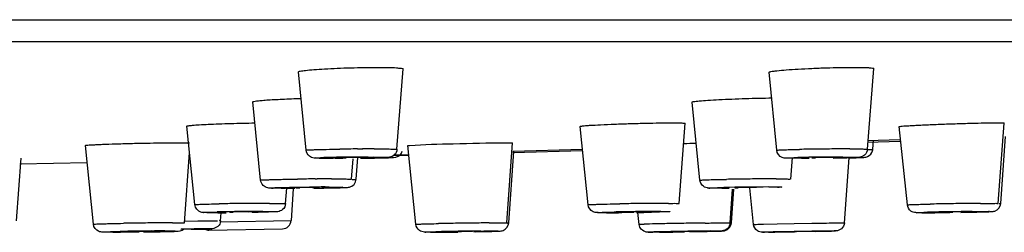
# Model space of a CAD drawing. Header units: millimetres. Extents: x 289 to 943, y 130 to 616.
# Tile 63 of 65: x 869.48 to 892.02, y 554.3 to 559.18. Entities that reach past the tile are written whole.
import ezdxf

# ---------------------------------------------------------------- set-up
doc = ezdxf.new("R2010")
doc.units = ezdxf.units.MM
doc.header["$LTSCALE"] = 65.395
doc.layers.get('0').update_dxf_attribs({"linetype": 'CONTINUOUS'})

msp = doc.modelspace()

# ---------------------------------------------------------------- linework, layer by layer
at = {"color": 9, "linetype": 'CONTINUOUS'}
for p, q in [((712.625, 559.177), (942.62, 559.177)), ((877.209, 556.214), (877.329, 556.215)), ((877.452, 556.029), (877.496, 556.03)), ((888.324, 556.029), (888.364, 556.03)), ((876.244, 555.528), (876.285, 555.528)), ((876.471, 555.343), (876.508, 555.343)), ((886.632, 555.343), (886.666, 555.343)), ((875.04, 554.782), (875.067, 554.782)), ((884.157, 554.782), (884.18, 554.782)), ((891.556, 554.782), (891.574, 554.782)), ((873.252, 554.562), (873.556, 554.566)), ((874.041, 554.572), (874.077, 554.571)), ((874.067, 554.543), (875.688, 554.572)), ((885.692, 554.522), (885.743, 554.521)), ((886.511, 554.491), (886.823, 554.497)), ((886.823, 554.497), (887.211, 554.504)), ((887.211, 554.504), (887.616, 554.511)), ((888.356, 554.522), (888.362, 554.522)), ((872.803, 554.336), (872.832, 554.336)), ((873.449, 554.374), (873.163, 554.369)), ((887.919, 554.33), (887.62, 554.325))]:
    msp.add_line(p, q, dxfattribs=at)
at = {"color": 7, "linetype": 'CONTINUOUS'}
for p, q in [((713.125, 558.675), (942.12, 558.675)), ((878.115, 556.206), (878.26, 558.049)), ((888.891, 556.208), (889.033, 558.057)), ((876.033, 556.188), (875.86, 557.98)), ((886.809, 556.186), (886.634, 557.972)), ((874.992, 555.501), (874.817, 557.296)), ((885.051, 555.498), (884.873, 557.289)), ((873.483, 554.939), (873.306, 556.738)), ((882.492, 554.936), (882.311, 556.733)), ((884.574, 554.964), (884.71, 556.803)), ((889.802, 554.934), (889.617, 556.728)), ((891.883, 554.966), (892.017, 556.808)), ((891.938, 554.966), (892.049, 556.498)), ((871.164, 554.49), (870.982, 556.294)), ((878.548, 554.488), (878.363, 556.29)), ((880.63, 554.519), (880.762, 556.353)), ((889.627, 556.424), (888.885, 556.402)), ((889.628, 556.383), (888.887, 556.359)), ((889.01, 556.208), (889.025, 556.406)), ((869.406, 554.569), (869.509, 556.001)), ((873.246, 554.517), (873.366, 556.131)), ((876.699, 556), (876.655, 556)), ((877.073, 555.521), (877.11, 555.991)), ((877.181, 555.521), (877.219, 556.018)), ((878.369, 556.083), (878.043, 556.073)), ((878.37, 556.066), (878.043, 556.058)), ((880.675, 554.519), (880.793, 556.156)), ((882.364, 556.204), (880.768, 556.155)), ((882.365, 556.17), (880.769, 556.127)), ((887.132, 555.523), (887.17, 556.016)), ((887.381, 556), (887.34, 556)), ((888.362, 554.522), (888.466, 556.013)), ((871.022, 555.899), (869.477, 555.868)), ((875.598, 555.314), (875.561, 555.314)), ((875.565, 554.962), (875.592, 555.314)), ((885.555, 555.314), (885.522, 555.314)), ((886.28, 554.486), (886.192, 555.325)), ((875.74, 555.304), (875.688, 554.572)), ((885.743, 554.521), (885.798, 555.296)), ((885.771, 554.521), (885.826, 555.294)), ((874.013, 554.753), (873.986, 554.753)), ((874.077, 554.571), (874.089, 554.748)), ((882.914, 554.753), (882.891, 554.753)), ((883.285, 554.764), (883.344, 554.763)), ((883.661, 554.486), (883.633, 554.762)), ((883.785, 554.771), (883.727, 554.772)), ((890.135, 554.753), (890.117, 554.753)), ((890.595, 554.764), (890.629, 554.763)), ((891.028, 554.762), (891.17, 554.765)), ((891.095, 554.771), (891.062, 554.772)), ((891.17, 554.765), (891.291, 554.767)), ((891.291, 554.767), (891.393, 554.769)), ((891.393, 554.769), (891.477, 554.771)), ((871.611, 554.306), (871.582, 554.306)), ((873.289, 554.375), (873.28, 554.375)), ((873.401, 554.373), (873.5, 554.375)), ((873.5, 554.375), (873.584, 554.377)), ((873.584, 554.377), (873.654, 554.378)), ((873.654, 554.378), (873.721, 554.38)), ((873.809, 554.356), (875.491, 554.385)), ((879.342, 554.317), (879.375, 554.317)), ((879.842, 554.325), (879.808, 554.325)), ((879.906, 554.318), (880.028, 554.321)), ((880.028, 554.321), (880.13, 554.323)), ((880.13, 554.323), (880.214, 554.324)), ((884.394, 554.312), (884.203, 554.309)), ((884.432, 554.312), (884.481, 554.313)), ((884.455, 554.317), (884.468, 554.317)), ((884.955, 554.325), (884.943, 554.325)), ((885.012, 554.321), (885.221, 554.326)), ((885.221, 554.326), (885.301, 554.327)), ((886.934, 554.313), (886.737, 554.31)), ((887.074, 554.317), (887.075, 554.317)), ((887.65, 554.325), (887.5, 554.323)), ((887.574, 554.325), (887.573, 554.325)), ((887.687, 554.326), (887.856, 554.329))]:
    msp.add_line(p, q, dxfattribs=at)
at = {"color": 9, "linetype": 'CONTINUOUS'}
for centre, radius, start, end in [((877.657, 489.301), 66.915, 90.38322, 90.73031), ((877.602, 501.954), 54.261, 90.0087, 90.2883), ((888.461, 494.892), 61.323, 90.69846, 91.05273), ((888.626, 483.165), 73.051, 90.39774, 90.7157), ((888.515, 499.708), 56.507, 90.0326, 90.4022), ((877.099, 530.236), 25.79, 90.825, 91.4717), ((877.51, 505.313), 50.717, 90.4762, 90.883), ((877.517, 506.867), 49.163, 90.076, 90.4999), ((877.052, 581.793), 25.789, 270.8251, 271.4717), ((888.322, 509.35), 46.679, 90.427, 91.2664), ((888.416, 505.062), 50.967, 90.1039, 90.4963), ((887.573, 593.084), 37.081, 270.8181, 271.2985), ((876.726, 484.946), 70.583, 90.39072, 90.72042), ((876.551, 503.991), 51.352, 90.0899, 90.4873), ((876.642, 498.697), 56.832, 90.0243, 90.3599), ((875.862, 587.623), 32.307, 270.8126, 271.3586), ((886.774, 497.751), 57.592, 90.14137, 91.17243), ((886.934, 483.135), 72.394, 90.6985, 91.01117), ((887.004, 479.006), 76.524, 90.41242, 90.71274), ((886.837, 502.613), 52.916, 90.0416, 90.4163), ((875.239, 488.758), 66.21, 90.69753, 91.03491), ((875.364, 480.21), 74.759, 90.4041, 90.71357), ((875.228, 500.045), 54.923, 90.0366, 90.4082), ((884.725, 465.617), 89.353, 90.70705, 90.96593), ((884.612, 476.319), 78.65, 90.43649, 90.72062), ((884.377, 507.897), 47.071, 90.0571, 90.4429), ((892.261, 458.311), 96.659, 90.92203, 91.14996), ((892.599, 438.745), 116.228, 90.7333, 90.93311), ((892.255, 465.956), 89.014, 90.50194, 90.7365), ((875.136, 500.486), 54.297, 90.1007, 91.1984), ((884.461, 485.543), 69.241, 90.50822, 91.10109), ((882.713, 618.019), 63.266, 270.80303, 271.11069), ((884.251, 510.34), 44.442, 90.1207, 90.5199), ((892.042, 475.731), 79.054, 90.5467, 91.28941), ((890.155, 609.502), 54.745, 271.0169, 271.331), ((873.299, 469.856), 84.667, 90.70424, 90.97623), ((873.236, 476.472), 78.05, 90.42856, 90.71761), ((873.022, 505.709), 48.813, 90.0522, 90.4344), ((881.008, 457.864), 96.659, 90.92203, 91.14996), ((881.345, 438.298), 116.228, 90.7333, 90.93311), ((881.002, 465.509), 89.014, 90.50194, 90.7365), ((884.815, 515.5), 39.005, 91.1597, 91.5288), ((886.542, 435.349), 119.175, 91.03941, 91.20973), ((887.767, 369.756), 184.779, 90.92518, 91.05024), ((887.474, 388.961), 165.571, 90.79607, 90.93137), ((873.053, 489.128), 65.209, 90.49856, 91.12419), ((871.489, 612.356), 58.049, 270.81007, 271.1368), ((872.903, 508.065), 46.271, 90.1244, 90.5179), ((875.367, 419.22), 135.174, 90.73048, 90.92998), ((872.147, 623.216), 68.854, 271.08292, 271.30958), ((880.785, 475.553), 78.785, 90.54968, 91.29255), ((878.912, 608.56), 54.25, 271.0195, 271.3348), ((885.215, 504.779), 49.548, 91.1042, 91.4052), ((882.569, 682.139), 127.84, 270.69864, 270.95406), ((886.832, 425.987), 128.357, 90.69178, 91.14829), ((882.708, 677.071), 122.771, 270.98677, 271.13998), ((884.196, 603.854), 49.539, 271.1042, 271.4053), ((887.753, 498.898), 55.423, 91.0583, 91.2625), ((893.737, 184.993), 369.385, 90.9295, 91.08704), ((886.895, 609.744), 55.423, 271.0583, 271.2625)]:
    msp.add_arc(centre, radius, start, end, dxfattribs=at)
at = {"color": 7, "linetype": 'CONTINUOUS'}
for centre, radius, start, end in [((888.259, 431.893), 124.491, 91.51263, 91.64962), ((876.497, 564.976), 8.975, 268.9748, 269.3187), ((876.608, 575.581), 19.581, 269.361, 269.8179), ((876.651, 587.356), 31.355, 269.8091, 270.0051), ((876.64, 602.102), 46.102, 270.0712, 270.2935), ((876.705, 602.289), 46.289, 270.7102, 270.9104), ((876.783, 606.007), 50.007, 270.6492, 270.8232), ((876.912, 597.101), 41.1, 270.8218, 271.0009), ((877.087, 587.15), 31.147, 270.9993, 271.1945), ((887.32, 598.469), 42.469, 270.0791, 270.3152), ((887.885, 584.266), 28.262, 271.1995, 271.3195), ((875.355, 559.524), 4.209, 268.5052, 268.9972), ((875.556, 583.568), 28.255, 269.8147, 270.0053), ((875.544, 599.051), 43.737, 270.068, 270.2987), ((875.603, 610.595), 55.281, 270.6413, 270.8018), ((875.713, 602.817), 47.503, 270.8007, 270.9614), ((875.879, 592.989), 37.673, 270.9603, 271.1307), ((885.5, 594.033), 38.719, 270.0788, 270.3307), ((886.272, 542.028), 13.304, 90.0377, 90.6522), ((873.967, 595.173), 40.42, 270.0622, 270.3311), ((874.695, 541.045), 13.727, 90.0335, 90.6419), ((882.871, 587.052), 32.3, 270.0721, 270.3906), ((882.943, 589.02), 34.267, 270.0295, 270.5316), ((882.69, 619.74), 64.987, 270.89523, 271.03831), ((890.071, 583.076), 28.323, 270.122, 270.4299), ((889.874, 609.473), 54.721, 270.4293, 270.6374), ((889.746, 627.768), 73.016, 270.53473, 270.80475), ((875.489, 554.585), 0.2, 271, 356), ((871.556, 589.741), 35.434, 270.0858, 270.3663), ((871.417, 620.636), 66.33, 270.83698, 270.96802), ((871.43, 616.138), 61.832, 270.88613, 271.0335), ((871.599, 609.949), 55.642, 270.9671, 271.1001), ((871.839, 597.497), 43.187, 271.0991, 271.2418), ((872.097, 585.606), 31.294, 271.2405, 271.4013), ((873.806, 554.556), 0.2, 243.6008, 271), ((878.815, 583.026), 28.72, 270.1341, 270.4291), ((878.621, 609.027), 54.721, 270.4293, 270.6374), ((878.485, 627.136), 72.832, 270.53369, 270.80336), ((883.212, 636.183), 81.881, 270.6389, 270.85376), ((883.455, 768.338), 214.053, 270.84669, 271.00717)]:
    msp.add_arc(centre, radius, start, end, dxfattribs=at)
for points, knots in [([(875.86, 557.98), (875.86, 557.984), (875.878, 557.992), (875.925, 558.003), (876.044, 558.019), (876.227, 558.035), (876.471, 558.051), (876.753, 558.065), (877.154, 558.079), (877.458, 558.085), (877.659, 558.085)], [0, 0, 0, 0, 0.006915, 0.024206, 0.090715, 0.196405, 0.334151, 0.494621, 0.666882, 1, 1, 1, 1]), ([(877.659, 558.085), (877.742, 558.085), (877.885, 558.082), (878.087, 558.081), (878.177, 558.063), (878.261, 558.064), (878.26, 558.049)], [0, 0, 0, 0, 0.412964, 0.730588, 0.92964, 1, 1, 1, 1]), ([(886.634, 557.972), (886.633, 557.977), (886.655, 557.984), (886.683, 557.991), (886.743, 558), (886.856, 558.013), (887.046, 558.03), (887.313, 558.047), (887.621, 558.063), (888.042, 558.078), (888.358, 558.085), (888.563, 558.085)], [0, 0, 0, 0, 0.006982, 0.025018, 0.054486, 0.094816, 0.204995, 0.347218, 0.510643, 0.682616, 1, 1, 1, 1]), ([(888.563, 558.085), (888.629, 558.085), (888.741, 558.083), (888.9, 558.082), (888.969, 558.069), (889.034, 558.068), (889.033, 558.057)], [0, 0, 0, 0, 0.418249, 0.734842, 0.930912, 1, 1, 1, 1]), ([(874.817, 557.296), (874.816, 557.303), (874.858, 557.307), (874.905, 557.318), (875.011, 557.327), (875.141, 557.338), (875.306, 557.347), (875.568, 557.361), (875.774, 557.368), (875.917, 557.373)], [0, 0, 0, 0, 0.019841, 0.075713, 0.166344, 0.288894, 0.439051, 0.611738, 1, 1, 1, 1]), ([(884.873, 557.289), (884.872, 557.293), (884.893, 557.297), (884.918, 557.303), (884.973, 557.309), (885.077, 557.32), (885.252, 557.333), (885.5, 557.347), (885.789, 557.36), (886.194, 557.375), (886.502, 557.382), (886.704, 557.384)], [0, 0, 0, 0, 0.006381, 0.02364, 0.051935, 0.090883, 0.197639, 0.336553, 0.497866, 0.670202, 1, 1, 1, 1]), ([(873.306, 556.738), (873.305, 556.741), (873.322, 556.744), (873.341, 556.748), (873.384, 556.753), (873.466, 556.761), (873.606, 556.77), (873.806, 556.78), (874.046, 556.79), (874.403, 556.802), (874.678, 556.808), (874.864, 556.811)], [0, 0, 0, 0, 0.005765, 0.02153, 0.047503, 0.083413, 0.182742, 0.314251, 0.470656, 0.643476, 1, 1, 1, 1]), ([(882.311, 556.733), (882.31, 556.737), (882.339, 556.737), (882.37, 556.746), (882.443, 556.75), (882.577, 556.76), (882.801, 556.771), (883.11, 556.785), (883.458, 556.797), (883.901, 556.808), (884.225, 556.814), (884.428, 556.814)], [0, 0, 0, 0, 0.0068, 0.026415, 0.058499, 0.102452, 0.221435, 0.372391, 0.541343, 0.712567, 1, 1, 1, 1]), ([(884.428, 556.814), (884.469, 556.814), (884.536, 556.813), (884.631, 556.815), (884.672, 556.806), (884.71, 556.81), (884.71, 556.803)], [0, 0, 0, 0, 0.425828, 0.741438, 0.934192, 1, 1, 1, 1]), ([(889.617, 556.728), (889.617, 556.733), (889.651, 556.73), (889.686, 556.741), (889.77, 556.743), (889.872, 556.751), (890.003, 556.758), (890.216, 556.768), (890.516, 556.781), (890.891, 556.794), (891.341, 556.807), (891.662, 556.814), (891.855, 556.814)], [0, 0, 0, 0, 0.007243, 0.02849, 0.063289, 0.110654, 0.169437, 0.237985, 0.396953, 0.570695, 0.740739, 1, 1, 1, 1]), ([(891.855, 556.814), (891.878, 556.814), (891.917, 556.814), (891.972, 556.815), (891.995, 556.809), (892.017, 556.812), (892.017, 556.808)], [0, 0, 0, 0, 0.429676, 0.743609, 0.935046, 1, 1, 1, 1]), ([(870.982, 556.294), (870.982, 556.299), (871.011, 556.297), (871.04, 556.305), (871.112, 556.307), (871.199, 556.313), (871.312, 556.318), (871.498, 556.326), (871.763, 556.335), (872.104, 556.344), (872.545, 556.353), (872.869, 556.357), (873.073, 556.357)], [0, 0, 0, 0, 0.006619, 0.025899, 0.0575, 0.100839, 0.154846, 0.218331, 0.367841, 0.53592, 0.707348, 1, 1, 1, 1]), ([(873.073, 556.358), (873.107, 556.358), (873.203, 556.357), (873.299, 556.357), (873.361, 556.352)], [0, 0, 0, 0, 0.349987, 1, 1, 1, 1]), ([(878.363, 556.29), (878.363, 556.293), (878.385, 556.291), (878.393, 556.295), (878.404, 556.295)], [0, 0, 0, 0, 0.253642, 1, 1, 1, 1]), ([(878.404, 556.295), (878.737, 556.323), (879.47, 556.333), (880.202, 556.357), (880.601, 556.357)], [0, 0, 0, 0, 0.45583, 1, 1, 1, 1]), ([(880.601, 556.358), (880.624, 556.358), (880.663, 556.357), (880.718, 556.358), (880.74, 556.353), (880.763, 556.356), (880.762, 556.353)], [0, 0, 0, 0, 0.4299, 0.744044, 0.935602, 1, 1, 1, 1]), ([(888.891, 556.208), (888.887, 556.157), (888.841, 556.064), (888.715, 556.017), (888.573, 556.018), (888.381, 556.01), (888.225, 556.008), (888.135, 556.007)], [0, 0, 0, 0, 0.181176, 0.32195, 0.450945, 0.68175, 1, 1, 1, 1]), ([(889.003, 556.171), (889.005, 556.177), (889.008, 556.19), (889.009, 556.202), (889.01, 556.208)], [0, 0, 0, 0, 0.501451, 1, 1, 1, 1]), ([(876.336, 556.002), (876.297, 556.003), (876.218, 556), (876.088, 556.042), (876.038, 556.136), (876.033, 556.188)], [0, 0, 0, 0, 0.299449, 0.597309, 1, 1, 1, 1]), ([(877.2, 556.019), (877.163, 556.019), (877.04, 556.018), (876.917, 556.02), (876.832, 556.014)], [0, 0, 0, 0, 0.301293, 1, 1, 1, 1]), ([(876.846, 556.011), (876.852, 556.011), (876.887, 556.011), (876.922, 556.01), (876.951, 556.01)], [0, 0, 0, 0, 0.180653, 1, 1, 1, 1]), ([(877.325, 556.017), (877.325, 556.02), (877.308, 556.015), (877.289, 556.021), (877.247, 556.018), (877.217, 556.019), (877.2, 556.019)], [0, 0, 0, 0, 0.068331, 0.269756, 0.589877, 1, 1, 1, 1]), ([(878.115, 556.206), (878.111, 556.159), (878.07, 556.068), (877.928, 556.008), (877.718, 556.018), (877.551, 556.008), (877.44, 556.006)], [0, 0, 0, 0, 0.186636, 0.344852, 0.569843, 1, 1, 1, 1]), ([(877.736, 556.01), (877.819, 556.011), (877.965, 556.011), (878.131, 556.029), (878.181, 556.075)], [0, 0, 0, 0, 0.549316, 1, 1, 1, 1]), ([(887.031, 556.003), (887, 556.004), (886.896, 556.012), (886.816, 556.116), (886.809, 556.186)], [0, 0, 0, 0, 0.307984, 1, 1, 1, 1]), ([(887.338, 556), (887.313, 556), (887.23, 556), (887.147, 556.001), (887.089, 556.002)], [0, 0, 0, 0, 0.300206, 1, 1, 1, 1]), ([(887.611, 556.011), (887.616, 556.011), (887.646, 556.01), (887.675, 556.01), (887.7, 556.01)], [0, 0, 0, 0, 0.159717, 1, 1, 1, 1]), ([(888.004, 556.019), (887.969, 556.019), (887.84, 556.018), (887.711, 556.018), (887.617, 556.014)], [0, 0, 0, 0, 0.273756, 1, 1, 1, 1]), ([(888.102, 556.017), (888.103, 556.02), (888.087, 556.016), (888.065, 556.023), (888.028, 556.019), (888.004, 556.019)], [0, 0, 0, 0, 0.065332, 0.264696, 1, 1, 1, 1]), ([(888.536, 556.012), (888.567, 556.013), (888.657, 556.015), (888.748, 556.017), (888.807, 556.022)], [0, 0, 0, 0, 0.340544, 1, 1, 1, 1]), ([(888.807, 556.022), (888.836, 556.024), (888.923, 556.039), (888.988, 556.116), (889.003, 556.171)], [0, 0, 0, 0, 0.335027, 1, 1, 1, 1]), ([(875.245, 555.316), (875.215, 555.317), (875.143, 555.316), (875.034, 555.372), (874.996, 555.456), (874.992, 555.501)], [0, 0, 0, 0, 0.263989, 0.615236, 1, 1, 1, 1]), ([(875.465, 555.314), (875.447, 555.314), (875.386, 555.314), (875.325, 555.315), (875.281, 555.315)], [0, 0, 0, 0, 0.290743, 1, 1, 1, 1]), ([(876.175, 555.333), (876.139, 555.333), (876.012, 555.332), (875.886, 555.332), (875.795, 555.327)], [0, 0, 0, 0, 0.285241, 1, 1, 1, 1]), ([(875.798, 555.325), (875.803, 555.325), (875.835, 555.324), (875.867, 555.324), (875.894, 555.324)], [0, 0, 0, 0, 0.169566, 1, 1, 1, 1]), ([(876.284, 555.331), (876.285, 555.333), (876.268, 555.329), (876.253, 555.334), (876.216, 555.332), (876.19, 555.333), (876.175, 555.333)], [0, 0, 0, 0, 0.066568, 0.266787, 0.586188, 1, 1, 1, 1]), ([(876.188, 555.327), (876.197, 555.327), (876.226, 555.328), (876.254, 555.328), (876.273, 555.33)], [0, 0, 0, 0, 0.330135, 1, 1, 1, 1]), ([(876.622, 555.323), (876.685, 555.324), (876.79, 555.326), (876.926, 555.332), (877.039, 555.336), (877.143, 555.396), (877.177, 555.479), (877.181, 555.521)], [0, 0, 0, 0, 0.287673, 0.484074, 0.621971, 0.804724, 1, 1, 1, 1]), ([(885.215, 555.321), (885.175, 555.329), (885.094, 555.37), (885.055, 555.454), (885.051, 555.498)], [0, 0, 0, 0, 0.479595, 1, 1, 1, 1]), ([(885.239, 555.318), (885.236, 555.318), (885.228, 555.319), (885.22, 555.32), (885.215, 555.321)], [0, 0, 0, 0, 0.400073, 1, 1, 1, 1]), ([(885.519, 555.314), (885.486, 555.314), (885.393, 555.314), (885.299, 555.314), (885.239, 555.318)], [0, 0, 0, 0, 0.355682, 1, 1, 1, 1]), ([(886.121, 555.332), (886.086, 555.331), (886.023, 555.329), (885.933, 555.333), (885.886, 555.319), (885.846, 555.332), (885.844, 555.325)], [0, 0, 0, 0, 0.373662, 0.698754, 0.920683, 1, 1, 1, 1]), ([(885.848, 555.325), (885.851, 555.325), (885.877, 555.324), (885.902, 555.324), (885.924, 555.324)], [0, 0, 0, 0, 0.139054, 1, 1, 1, 1]), ([(886.344, 555.331), (886.347, 555.337), (886.296, 555.325), (886.283, 555.333), (886.264, 555.333)], [0, 0, 0, 0, 0.261877, 1, 1, 1, 1]), ([(873.984, 554.753), (873.93, 554.753), (873.841, 554.753), (873.722, 554.755), (873.58, 554.759), (873.491, 554.864), (873.483, 554.939)], [0, 0, 0, 0, 0.275998, 0.460315, 0.61617, 1, 1, 1, 1]), ([(875.565, 554.962), (875.561, 554.91), (875.514, 554.816), (875.387, 554.77), (875.243, 554.772), (875.046, 554.763), (874.887, 554.761), (874.794, 554.76)], [0, 0, 0, 0, 0.180366, 0.318368, 0.447331, 0.680185, 1, 1, 1, 1]), ([(882.888, 554.753), (882.851, 554.753), (882.789, 554.754), (882.694, 554.753), (882.569, 554.77), (882.498, 554.871), (882.492, 554.936)], [0, 0, 0, 0, 0.233826, 0.384207, 0.593993, 1, 1, 1, 1]), ([(890.114, 554.753), (890.075, 554.753), (889.996, 554.748), (889.862, 554.784), (889.807, 554.88), (889.802, 554.934)], [0, 0, 0, 0, 0.292706, 0.588245, 1, 1, 1, 1]), ([(891.477, 554.771), (891.526, 554.772), (891.606, 554.774), (891.716, 554.778), (891.852, 554.786), (891.933, 554.893), (891.938, 554.966)], [0, 0, 0, 0, 0.266164, 0.438161, 0.601873, 1, 1, 1, 1]), ([(874.541, 554.771), (874.508, 554.771), (874.447, 554.768), (874.36, 554.773), (874.317, 554.759), (874.278, 554.772), (874.276, 554.765)], [0, 0, 0, 0, 0.377931, 0.702369, 0.922021, 1, 1, 1, 1]), ([(874.283, 554.764), (874.287, 554.764), (874.315, 554.763), (874.342, 554.763), (874.366, 554.763)], [0, 0, 0, 0, 0.150856, 1, 1, 1, 1]), ([(874.776, 554.77), (874.779, 554.778), (874.724, 554.763), (874.709, 554.772), (874.687, 554.772)], [0, 0, 0, 0, 0.26314, 1, 1, 1, 1]), ([(883.325, 554.766), (883.315, 554.766), (883.306, 554.762), (883.286, 554.768), (883.285, 554.764)], [0, 0, 0, 0, 0.741375, 1, 1, 1, 1]), ([(883.727, 554.772), (883.696, 554.772), (883.562, 554.771), (883.428, 554.77), (883.325, 554.766)], [0, 0, 0, 0, 0.231853, 1, 1, 1, 1]), ([(883.746, 554.769), (883.755, 554.769), (883.765, 554.774), (883.784, 554.768), (883.785, 554.771)], [0, 0, 0, 0, 0.739227, 1, 1, 1, 1]), ([(890.171, 554.753), (890.188, 554.753), (890.274, 554.753), (890.359, 554.754), (890.427, 554.754)], [0, 0, 0, 0, 0.201919, 1, 1, 1, 1]), ([(891.062, 554.772), (891.021, 554.772), (890.928, 554.771), (890.806, 554.77), (890.713, 554.767), (890.646, 554.768), (890.628, 554.763), (890.592, 554.766), (890.595, 554.764)], [0, 0, 0, 0, 0.260481, 0.605313, 0.764285, 0.891461, 0.973012, 1, 1, 1, 1]), ([(871.579, 554.306), (871.539, 554.306), (871.472, 554.307), (871.373, 554.307), (871.244, 554.321), (871.17, 554.423), (871.164, 554.49)], [0, 0, 0, 0, 0.24337, 0.400903, 0.597145, 1, 1, 1, 1]), ([(874.042, 554.471), (874.006, 554.42), (873.906, 554.379), (873.682, 554.385), (873.516, 554.376), (873.383, 554.373)], [0, 0, 0, 0, 0.275822, 0.411261, 1, 1, 1, 1]), ([(878.86, 554.306), (878.821, 554.306), (878.743, 554.301), (878.608, 554.337), (878.554, 554.433), (878.548, 554.488)], [0, 0, 0, 0, 0.292706, 0.588245, 1, 1, 1, 1]), ([(880.214, 554.324), (880.263, 554.326), (880.343, 554.328), (880.452, 554.331), (880.588, 554.34), (880.67, 554.447), (880.675, 554.519)], [0, 0, 0, 0, 0.266164, 0.438161, 0.601873, 1, 1, 1, 1]), ([(883.902, 554.306), (883.875, 554.306), (883.807, 554.305), (883.703, 554.362), (883.666, 554.444), (883.661, 554.486)], [0, 0, 0, 0, 0.239712, 0.61725, 1, 1, 1, 1]), ([(885.743, 554.521), (885.74, 554.471), (885.695, 554.376), (885.549, 554.323), (885.335, 554.336), (885.165, 554.325), (885.049, 554.323)], [0, 0, 0, 0, 0.189351, 0.352, 0.559073, 1, 1, 1, 1]), ([(885.301, 554.327), (885.351, 554.328), (885.434, 554.33), (885.544, 554.333), (885.681, 554.339), (885.766, 554.446), (885.771, 554.521)], [0, 0, 0, 0, 0.271657, 0.444419, 0.597657, 1, 1, 1, 1]), ([(886.484, 554.306), (886.444, 554.306), (886.344, 554.331), (886.286, 554.429), (886.28, 554.486)], [0, 0, 0, 0, 0.410707, 1, 1, 1, 1]), ([(888.362, 554.522), (888.358, 554.471), (888.31, 554.371), (888.16, 554.325), (887.943, 554.338), (887.77, 554.328), (887.65, 554.325)], [0, 0, 0, 0, 0.19083, 0.356936, 0.551283, 1, 1, 1, 1]), ([(871.957, 554.318), (871.956, 554.312), (871.994, 554.324), (872.006, 554.317), (872.021, 554.317)], [0, 0, 0, 0, 0.262896, 1, 1, 1, 1]), ([(871.992, 554.32), (871.983, 554.32), (871.975, 554.316), (871.958, 554.321), (871.957, 554.318)], [0, 0, 0, 0, 0.740711, 1, 1, 1, 1]), ([(872.393, 554.325), (872.361, 554.325), (872.227, 554.325), (872.094, 554.323), (871.992, 554.32)], [0, 0, 0, 0, 0.238374, 1, 1, 1, 1]), ([(872.457, 554.324), (872.459, 554.329), (872.419, 554.319), (872.409, 554.325), (872.393, 554.325)], [0, 0, 0, 0, 0.261118, 1, 1, 1, 1]), ([(872.422, 554.322), (872.431, 554.323), (872.44, 554.326), (872.456, 554.322), (872.457, 554.324)], [0, 0, 0, 0, 0.738397, 1, 1, 1, 1]), ([(872.862, 554.322), (872.929, 554.323), (873.05, 554.324), (873.184, 554.338), (873.23, 554.374)], [0, 0, 0, 0, 0.532753, 1, 1, 1, 1]), ([(873.28, 554.375), (873.275, 554.375), (873.239, 554.375), (873.202, 554.374), (873.171, 554.374)], [0, 0, 0, 0, 0.149395, 1, 1, 1, 1]), ([(879.808, 554.325), (879.768, 554.325), (879.674, 554.324), (879.553, 554.323), (879.459, 554.32), (879.393, 554.321), (879.374, 554.316), (879.338, 554.32), (879.342, 554.317)], [0, 0, 0, 0, 0.260481, 0.605313, 0.764285, 0.891461, 0.973012, 1, 1, 1, 1]), ([(884.203, 554.309), (884.173, 554.309), (884.077, 554.308), (883.982, 554.307), (883.916, 554.306)], [0, 0, 0, 0, 0.316256, 1, 1, 1, 1]), ([(884.943, 554.325), (884.913, 554.325), (884.755, 554.323), (884.597, 554.322), (884.469, 554.318)], [0, 0, 0, 0, 0.190252, 1, 1, 1, 1]), ([(886.737, 554.31), (886.708, 554.309), (886.625, 554.308), (886.542, 554.307), (886.49, 554.306)], [0, 0, 0, 0, 0.360237, 1, 1, 1, 1]), ([(887.109, 554.318), (887.101, 554.317), (887.097, 554.316), (887.071, 554.318), (887.074, 554.317)], [0, 0, 0, 0, 0.749372, 1, 1, 1, 1]), ([(887.573, 554.325), (887.552, 554.325), (887.397, 554.322), (887.243, 554.32), (887.109, 554.318)], [0, 0, 0, 0, 0.134699, 1, 1, 1, 1])]:
    msp.add_open_spline(points, degree=3, knots=knots, dxfattribs=at)
at = {"color": 9, "linetype": 'CONTINUOUS'}
for points, knots in [([(876.033, 556.188), (876.032, 556.193), (876.063, 556.188), (876.092, 556.197), (876.165, 556.196), (876.254, 556.2), (876.368, 556.203), (876.553, 556.207), (876.701, 556.209), (876.804, 556.21)], [0, 0, 0, 0, 0.017978, 0.071522, 0.159074, 0.278556, 0.426636, 0.599399, 1, 1, 1, 1]), ([(877.594, 556.216), (877.666, 556.216), (877.792, 556.215), (877.941, 556.214), (878.029, 556.211), (878.077, 556.212), (878.096, 556.207), (878.115, 556.209), (878.115, 556.206)], [0, 0, 0, 0, 0.413843, 0.732363, 0.847969, 0.931933, 0.982724, 1, 1, 1, 1]), ([(888.483, 556.216), (888.54, 556.216), (888.64, 556.215), (888.757, 556.215), (888.825, 556.212), (888.862, 556.213), (888.877, 556.209), (888.891, 556.211), (888.891, 556.208)], [0, 0, 0, 0, 0.419217, 0.736771, 0.850857, 0.933373, 0.983253, 1, 1, 1, 1]), ([(888.974, 556.204), (888.983, 556.205), (888.991, 556.208), (889.009, 556.205), (889.01, 556.208)], [0, 0, 0, 0, 0.742684, 1, 1, 1, 1]), ([(876.655, 556), (876.584, 556), (876.525, 555.997), (876.207, 556.008), (876.266, 556.011)], [0, 0, 0, 0, 0.54899, 1, 1, 1, 1]), ([(876.266, 556.011), (876.275, 556.012), (876.333, 556.015), (876.39, 556.016), (876.437, 556.018)], [0, 0, 0, 0, 0.172899, 1, 1, 1, 1]), ([(877.496, 556.03), (877.567, 556.03), (877.626, 556.032), (877.944, 556.022), (877.885, 556.018)], [0, 0, 0, 0, 0.54899, 1, 1, 1, 1]), ([(877.885, 556.018), (877.876, 556.018), (877.818, 556.015), (877.761, 556.013), (877.714, 556.012)], [0, 0, 0, 0, 0.172899, 1, 1, 1, 1]), ([(886.809, 556.186), (886.809, 556.189), (886.828, 556.187), (886.848, 556.192), (886.895, 556.192), (886.984, 556.197), (887.134, 556.2), (887.262, 556.203), (887.334, 556.204)], [0, 0, 0, 0, 0.017214, 0.068071, 0.152223, 0.267963, 0.585877, 1, 1, 1, 1]), ([(887.34, 556), (887.277, 556), (887.168, 556.003), (887.078, 555.998), (886.986, 556.009), (887.057, 556.01), (887.079, 556.011)], [0, 0, 0, 0, 0.480091, 0.768168, 0.831387, 1, 1, 1, 1]), ([(887.079, 556.011), (887.093, 556.012), (887.163, 556.014), (887.234, 556.016), (887.291, 556.018)], [0, 0, 0, 0, 0.192039, 1, 1, 1, 1]), ([(888.364, 556.03), (888.427, 556.03), (888.536, 556.026), (888.626, 556.032), (888.719, 556.02), (888.647, 556.019), (888.625, 556.018)], [0, 0, 0, 0, 0.480091, 0.768168, 0.831387, 1, 1, 1, 1]), ([(888.625, 556.018), (888.612, 556.018), (888.541, 556.015), (888.47, 556.013), (888.413, 556.012)], [0, 0, 0, 0, 0.192039, 1, 1, 1, 1]), ([(886.799, 555.529), (886.846, 555.529), (886.925, 555.526), (887.039, 555.533), (887.085, 555.519), (887.133, 555.53), (887.132, 555.523)], [0, 0, 0, 0, 0.422513, 0.73945, 0.934248, 1, 1, 1, 1]), ([(874.992, 555.501), (874.991, 555.506), (875.025, 555.5), (875.058, 555.51), (875.139, 555.508), (875.237, 555.513), (875.363, 555.516), (875.566, 555.52), (875.726, 555.522), (875.838, 555.524)], [0, 0, 0, 0, 0.018254, 0.072635, 0.161465, 0.282188, 0.431212, 0.604024, 1, 1, 1, 1]), ([(875.561, 555.314), (875.494, 555.314), (875.372, 555.315), (875.282, 555.313), (875.166, 555.321), (875.227, 555.324), (875.245, 555.325)], [0, 0, 0, 0, 0.477527, 0.781177, 0.876053, 1, 1, 1, 1]), ([(875.245, 555.325), (875.257, 555.325), (875.322, 555.328), (875.388, 555.33), (875.441, 555.331)], [0, 0, 0, 0, 0.18512, 1, 1, 1, 1]), ([(875.441, 555.331), (875.489, 555.332), (875.714, 555.337), (875.938, 555.34), (876.114, 555.341)], [0, 0, 0, 0, 0.214184, 1, 1, 1, 1]), ([(876.508, 555.343), (876.575, 555.343), (876.697, 555.341), (876.787, 555.343), (876.903, 555.336), (876.841, 555.333), (876.824, 555.332)], [0, 0, 0, 0, 0.477527, 0.781177, 0.876053, 1, 1, 1, 1]), ([(876.618, 555.529), (876.681, 555.529), (876.793, 555.528), (876.923, 555.528), (876.999, 555.525), (877.04, 555.526), (877.057, 555.521), (877.074, 555.524), (877.073, 555.521)], [0, 0, 0, 0, 0.417037, 0.734995, 0.849698, 0.932824, 0.983054, 1, 1, 1, 1]), ([(876.824, 555.332), (876.812, 555.331), (876.746, 555.328), (876.681, 555.327), (876.628, 555.325)], [0, 0, 0, 0, 0.18512, 1, 1, 1, 1]), ([(877.089, 555.514), (877.096, 555.514), (877.119, 555.515), (877.143, 555.516), (877.158, 555.518)], [0, 0, 0, 0, 0.311673, 1, 1, 1, 1]), ([(885.051, 555.498), (885.05, 555.502), (885.073, 555.498), (885.096, 555.505), (885.152, 555.505), (885.254, 555.51), (885.427, 555.513), (885.574, 555.516), (885.657, 555.518)], [0, 0, 0, 0, 0.017553, 0.069222, 0.154373, 0.271329, 0.590134, 1, 1, 1, 1]), ([(885.522, 555.314), (885.435, 555.314), (885.146, 555.308), (885.325, 555.324), (885.357, 555.325)], [0, 0, 0, 0, 0.733571, 1, 1, 1, 1]), ([(885.357, 555.325), (885.373, 555.325), (885.452, 555.328), (885.532, 555.33), (885.596, 555.331)], [0, 0, 0, 0, 0.202114, 1, 1, 1, 1]), ([(886.666, 555.343), (886.752, 555.343), (887.042, 555.349), (886.862, 555.333), (886.831, 555.332)], [0, 0, 0, 0, 0.733571, 1, 1, 1, 1]), ([(873.484, 554.939), (873.483, 554.942), (873.504, 554.939), (873.525, 554.945), (873.576, 554.945), (873.67, 554.95), (873.83, 554.953), (873.966, 554.956), (874.043, 554.957)], [0, 0, 0, 0, 0.01737, 0.06855, 0.153119, 0.269377, 0.587658, 1, 1, 1, 1]), ([(875.193, 554.968), (875.245, 554.968), (875.338, 554.969), (875.441, 554.966), (875.508, 554.967), (875.534, 554.961), (875.566, 554.97), (875.565, 554.962)], [0, 0, 0, 0, 0.420854, 0.73815, 0.851818, 0.933891, 1, 1, 1, 1]), ([(882.492, 554.936), (882.491, 554.941), (882.52, 554.935), (882.547, 554.944), (882.616, 554.942), (882.699, 554.947), (882.806, 554.949), (882.981, 554.953), (883.121, 554.956), (883.219, 554.957)], [0, 0, 0, 0, 0.017872, 0.070927, 0.157775, 0.276581, 0.424143, 0.596857, 1, 1, 1, 1]), ([(884.33, 554.968), (884.364, 554.968), (884.422, 554.967), (884.506, 554.971), (884.54, 554.961), (884.574, 554.969), (884.574, 554.964)], [0, 0, 0, 0, 0.426157, 0.742147, 0.935179, 1, 1, 1, 1]), ([(889.802, 554.934), (889.801, 554.937), (889.821, 554.933), (889.84, 554.94), (889.887, 554.939), (889.975, 554.943), (890.123, 554.946), (890.249, 554.949), (890.321, 554.95)], [0, 0, 0, 0, 0.017098, 0.068001, 0.15213, 0.267792, 0.585619, 1, 1, 1, 1]), ([(891.475, 554.967), (891.501, 554.967), (891.591, 554.968), (891.68, 554.968), (891.743, 554.968)], [0, 0, 0, 0, 0.291094, 1, 1, 1, 1]), ([(891.743, 554.968), (891.764, 554.968), (891.797, 554.967), (891.845, 554.97), (891.864, 554.964), (891.884, 554.969), (891.883, 554.966)], [0, 0, 0, 0, 0.430039, 0.744376, 0.936098, 1, 1, 1, 1]), ([(891.903, 554.963), (891.912, 554.964), (891.92, 554.967), (891.938, 554.963), (891.938, 554.966)], [0, 0, 0, 0, 0.7457, 1, 1, 1, 1]), ([(873.986, 554.753), (873.926, 554.753), (873.813, 554.752), (873.754, 554.756), (873.679, 554.756), (873.722, 554.768), (873.745, 554.763), (873.772, 554.764)], [0, 0, 0, 0, 0.467329, 0.731152, 0.776026, 0.79237, 1, 1, 1, 1]), ([(873.772, 554.764), (873.787, 554.765), (873.863, 554.767), (873.939, 554.769), (874, 554.771)], [0, 0, 0, 0, 0.197589, 1, 1, 1, 1]), ([(875.067, 554.782), (875.127, 554.782), (875.24, 554.783), (875.298, 554.78), (875.374, 554.779), (875.331, 554.767), (875.308, 554.772), (875.281, 554.771)], [0, 0, 0, 0, 0.467329, 0.731152, 0.776026, 0.79237, 1, 1, 1, 1]), ([(882.891, 554.753), (882.856, 554.753), (882.83, 554.751), (882.684, 554.757), (882.71, 554.758)], [0, 0, 0, 0, 0.570938, 1, 1, 1, 1]), ([(882.71, 554.758), (882.728, 554.76), (882.868, 554.765), (883.009, 554.768), (883.131, 554.771)], [0, 0, 0, 0, 0.131056, 1, 1, 1, 1]), ([(883.541, 554.758), (883.483, 554.758), (883.274, 554.755), (883.064, 554.753), (882.914, 554.753)], [0, 0, 0, 0, 0.278945, 1, 1, 1, 1]), ([(884.361, 554.777), (884.343, 554.776), (884.202, 554.77), (884.062, 554.767), (883.94, 554.765)], [0, 0, 0, 0, 0.131056, 1, 1, 1, 1]), ([(884.18, 554.782), (884.214, 554.782), (884.24, 554.784), (884.387, 554.779), (884.361, 554.777)], [0, 0, 0, 0, 0.570938, 1, 1, 1, 1]), ([(890.117, 554.753), (890.08, 554.753), (889.951, 554.751), (890.042, 554.758), (890.06, 554.758)], [0, 0, 0, 0, 0.669675, 1, 1, 1, 1]), ([(890.06, 554.758), (890.073, 554.759), (890.141, 554.761), (890.209, 554.763), (890.264, 554.764)], [0, 0, 0, 0, 0.18714, 1, 1, 1, 1]), ([(890.842, 554.76), (890.773, 554.759), (890.537, 554.756), (890.301, 554.753), (890.135, 554.753)], [0, 0, 0, 0, 0.294448, 1, 1, 1, 1]), ([(891.288, 554.781), (891.314, 554.781), (891.403, 554.782), (891.493, 554.782), (891.556, 554.782)], [0, 0, 0, 0, 0.290718, 1, 1, 1, 1]), ([(891.63, 554.777), (891.617, 554.776), (891.55, 554.774), (891.482, 554.772), (891.427, 554.771)], [0, 0, 0, 0, 0.18714, 1, 1, 1, 1]), ([(891.574, 554.782), (891.611, 554.782), (891.739, 554.784), (891.648, 554.778), (891.63, 554.777)], [0, 0, 0, 0, 0.669675, 1, 1, 1, 1]), ([(871.164, 554.49), (871.163, 554.494), (871.19, 554.489), (871.216, 554.497), (871.281, 554.496), (871.36, 554.5), (871.462, 554.502), (871.629, 554.507), (871.763, 554.509), (871.856, 554.511)], [0, 0, 0, 0, 0.017793, 0.070446, 0.156777, 0.275051, 0.422204, 0.594894, 1, 1, 1, 1]), ([(872.978, 554.522), (873.016, 554.522), (873.079, 554.52), (873.171, 554.525), (873.208, 554.514), (873.246, 554.523), (873.246, 554.517)], [0, 0, 0, 0, 0.425201, 0.741466, 0.9349, 1, 1, 1, 1]), ([(873.556, 554.566), (873.603, 554.567), (873.752, 554.569), (873.901, 554.571), (874.003, 554.571)], [0, 0, 0, 0, 0.31911, 1, 1, 1, 1]), ([(878.548, 554.488), (878.548, 554.491), (878.567, 554.487), (878.586, 554.493), (878.634, 554.492), (878.721, 554.497), (878.87, 554.499), (878.996, 554.502), (879.068, 554.504)], [0, 0, 0, 0, 0.017098, 0.068001, 0.15213, 0.267792, 0.585619, 1, 1, 1, 1]), ([(880.222, 554.52), (880.248, 554.521), (880.337, 554.521), (880.427, 554.522), (880.49, 554.522)], [0, 0, 0, 0, 0.291094, 1, 1, 1, 1]), ([(880.49, 554.522), (880.51, 554.522), (880.543, 554.521), (880.591, 554.523), (880.61, 554.518), (880.63, 554.522), (880.63, 554.519)], [0, 0, 0, 0, 0.430039, 0.744376, 0.936098, 1, 1, 1, 1]), ([(880.64, 554.517), (880.648, 554.517), (880.656, 554.521), (880.675, 554.516), (880.675, 554.519)], [0, 0, 0, 0, 0.7457, 1, 1, 1, 1]), ([(883.661, 554.486), (883.661, 554.489), (883.678, 554.485), (883.692, 554.49), (883.731, 554.489), (883.758, 554.49), (883.774, 554.491)], [0, 0, 0, 0, 0.062829, 0.253067, 0.566889, 1, 1, 1, 1]), ([(885.174, 554.517), (885.231, 554.517), (885.404, 554.519), (885.577, 554.522), (885.692, 554.522)], [0, 0, 0, 0, 0.331881, 1, 1, 1, 1]), ([(886.28, 554.486), (886.282, 554.49), (886.309, 554.48), (886.346, 554.491), (886.422, 554.487), (886.478, 554.49), (886.511, 554.491)], [0, 0, 0, 0, 0.06494, 0.257302, 0.572307, 1, 1, 1, 1]), ([(887.616, 554.511), (887.708, 554.512), (887.955, 554.516), (888.201, 554.522), (888.356, 554.522)], [0, 0, 0, 0, 0.374304, 1, 1, 1, 1]), ([(871.582, 554.306), (871.546, 554.306), (871.513, 554.306), (871.343, 554.309), (871.376, 554.312)], [0, 0, 0, 0, 0.526973, 1, 1, 1, 1]), ([(871.376, 554.312), (871.392, 554.313), (871.524, 554.319), (871.657, 554.322), (871.773, 554.324)], [0, 0, 0, 0, 0.121732, 1, 1, 1, 1]), ([(872.215, 554.311), (872.159, 554.311), (871.958, 554.308), (871.757, 554.307), (871.611, 554.306)], [0, 0, 0, 0, 0.275687, 1, 1, 1, 1]), ([(873.038, 554.33), (873.022, 554.329), (872.89, 554.323), (872.757, 554.321), (872.641, 554.318)], [0, 0, 0, 0, 0.121732, 1, 1, 1, 1]), ([(872.832, 554.336), (872.868, 554.336), (872.901, 554.337), (873.071, 554.333), (873.038, 554.33)], [0, 0, 0, 0, 0.526973, 1, 1, 1, 1]), ([(873.644, 554.384), (873.665, 554.384), (873.729, 554.385), (873.794, 554.385), (873.838, 554.385)], [0, 0, 0, 0, 0.318309, 1, 1, 1, 1]), ([(873.866, 554.384), (873.859, 554.384), (873.81, 554.382), (873.762, 554.381), (873.721, 554.38)], [0, 0, 0, 0, 0.152398, 1, 1, 1, 1]), ([(873.852, 554.385), (873.861, 554.385), (873.894, 554.386), (873.871, 554.384), (873.866, 554.384)], [0, 0, 0, 0, 0.670583, 1, 1, 1, 1]), ([(878.863, 554.306), (878.826, 554.306), (878.698, 554.305), (878.788, 554.311), (878.806, 554.312)], [0, 0, 0, 0, 0.673287, 1, 1, 1, 1]), ([(878.806, 554.312), (878.819, 554.312), (878.886, 554.315), (878.953, 554.316), (879.008, 554.318)], [0, 0, 0, 0, 0.186876, 1, 1, 1, 1]), ([(879.589, 554.314), (879.52, 554.313), (879.286, 554.309), (879.051, 554.307), (878.885, 554.306)], [0, 0, 0, 0, 0.293509, 1, 1, 1, 1]), ([(880.029, 554.334), (880.055, 554.334), (880.145, 554.335), (880.235, 554.336), (880.298, 554.336)], [0, 0, 0, 0, 0.289876, 1, 1, 1, 1]), ([(880.377, 554.33), (880.365, 554.33), (880.298, 554.328), (880.231, 554.326), (880.176, 554.325)], [0, 0, 0, 0, 0.186876, 1, 1, 1, 1]), ([(880.32, 554.336), (880.357, 554.336), (880.485, 554.337), (880.395, 554.331), (880.377, 554.33)], [0, 0, 0, 0, 0.673287, 1, 1, 1, 1]), ([(883.905, 554.306), (883.892, 554.306), (883.883, 554.305), (883.861, 554.307), (883.869, 554.308), (883.871, 554.308)], [0, 0, 0, 0, 0.779711, 0.848667, 1, 1, 1, 1]), ([(883.871, 554.308), (883.877, 554.308), (883.92, 554.31), (883.963, 554.311), (884, 554.312)], [0, 0, 0, 0, 0.136801, 1, 1, 1, 1]), ([(884.128, 554.308), (884.106, 554.308), (884.037, 554.307), (883.967, 554.307), (883.919, 554.306)], [0, 0, 0, 0, 0.311757, 1, 1, 1, 1]), ([(885.282, 554.334), (885.304, 554.334), (885.374, 554.335), (885.443, 554.336), (885.491, 554.336)], [0, 0, 0, 0, 0.311757, 1, 1, 1, 1]), ([(885.539, 554.334), (885.533, 554.334), (885.491, 554.332), (885.448, 554.331), (885.411, 554.33)], [0, 0, 0, 0, 0.136809, 1, 1, 1, 1]), ([(885.506, 554.336), (885.518, 554.336), (885.527, 554.337), (885.55, 554.335), (885.542, 554.334), (885.539, 554.334)], [0, 0, 0, 0, 0.779711, 0.848667, 1, 1, 1, 1]), ([(886.487, 554.306), (886.486, 554.306), (886.477, 554.307), (886.515, 554.307), (886.523, 554.308), (886.532, 554.308)], [0, 0, 0, 0, 0.056731, 0.468955, 1, 1, 1, 1]), ([(887.334, 554.32), (887.236, 554.318), (886.955, 554.314), (886.675, 554.307), (886.493, 554.306)], [0, 0, 0, 0, 0.349891, 1, 1, 1, 1]), ([(887.745, 554.33), (887.795, 554.331), (887.932, 554.333), (888.069, 554.335), (888.155, 554.336)], [0, 0, 0, 0, 0.366697, 1, 1, 1, 1]), ([(888.161, 554.336), (888.162, 554.336), (888.171, 554.335), (888.133, 554.335), (888.125, 554.335), (888.116, 554.334)], [0, 0, 0, 0, 0.056731, 0.468955, 1, 1, 1, 1])]:
    msp.add_open_spline(points, degree=3, knots=knots, dxfattribs=at)
at = {"color": 7, "linetype": 'CONTINUOUS'}
for points in [[(878.181, 556.075), (878.207, 556.1), (878.227, 556.132), (878.237, 556.166)], [(887.089, 556.002), (887.07, 556.002), (887.051, 556.002), (887.031, 556.003)], [(874.077, 554.571), (874.074, 554.536), (874.062, 554.5), (874.042, 554.471)]]:
    msp.add_open_spline(points, degree=3, dxfattribs=at)
at = {"color": 9, "linetype": 'CONTINUOUS'}
msp.add_open_spline([(888.906, 556.201), (888.929, 556.202), (888.952, 556.203), (888.974, 556.204)], degree=3, dxfattribs=at)

doc.saveas('drawing.dxf')
